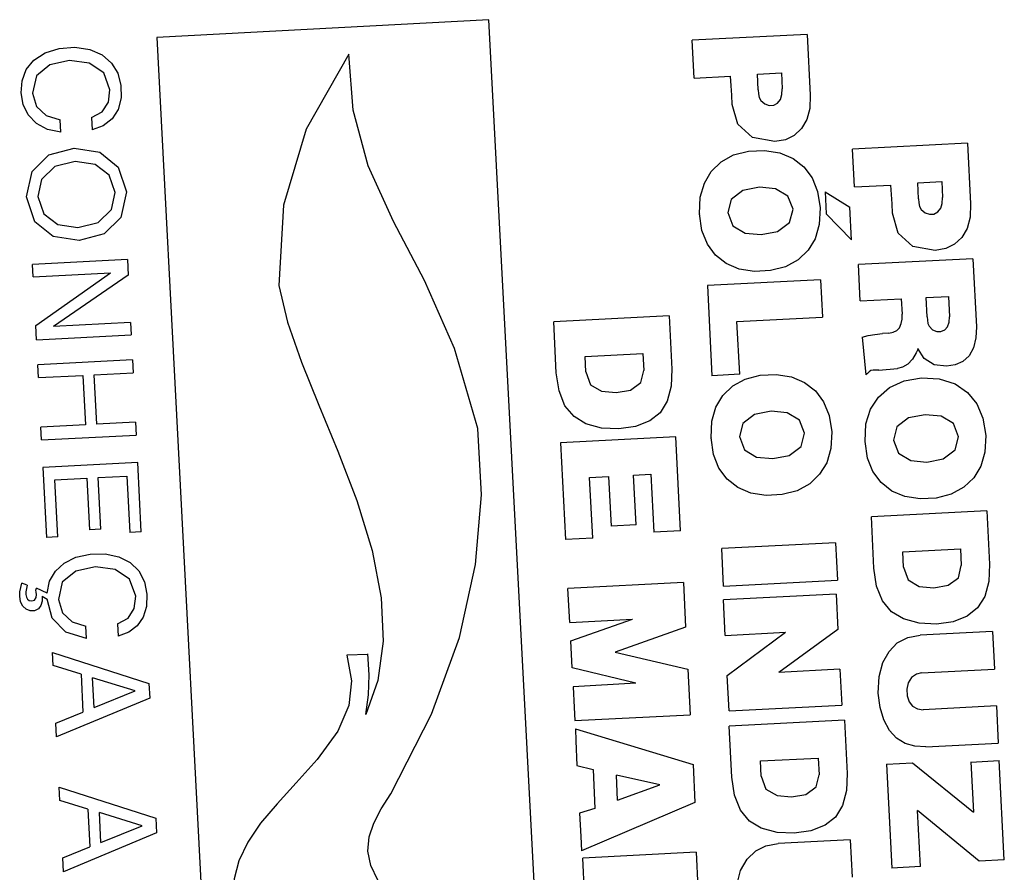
# Model space of a CAD drawing. Extents: x 40.7 to 137.4, y -250.8 to -221.5.
# Tile 132 of 256: x 61.3901 to 61.4071, y -240.0835 to -240.0688. Entities that reach past the tile are written whole.
import ezdxf

# ---------------------------------------------------------------- set-up
doc = ezdxf.new("R2010")
doc.units = 0
doc.header["$MEASUREMENT"] = 0
doc.layers.get('0').update_dxf_attribs({"linetype": 'CONTINUOUS'})

msp = doc.modelspace()

# ---------------------------------------------------------------- linework, layer by layer
at = {"color": 7, "linetype": 'Continuous'}
for p, q in [((61.39819976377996, -240.0687556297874), (61.39247073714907, -240.0690645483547)), ((61.39965522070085, -240.096471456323), (61.39819976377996, -240.0687556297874)), ((61.39247073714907, -240.0690645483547), (61.39391831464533, -240.0967891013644)), ((61.40369583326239, -240.0690100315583), (61.40171186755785, -240.0691112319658)), ((61.40174509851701, -240.0697627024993), (61.40171186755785, -240.0691112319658)), ((61.40369583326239, -240.0690100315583), (61.40374924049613, -240.070057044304)), ((61.39054136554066, -240.0693276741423), (61.3907845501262, -240.0692529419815)), ((61.3907845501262, -240.0692529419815), (61.39105561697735, -240.0692325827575)), ((61.39105561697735, -240.0692325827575), (61.39131208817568, -240.069268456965)), ((61.39131208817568, -240.069268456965), (61.39152616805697, -240.0693625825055)), ((61.39039113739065, -240.0697261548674), (61.39032677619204, -240.070023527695)), ((61.40174509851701, -240.0697627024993), (61.40237352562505, -240.0697306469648)), ((61.40283714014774, -240.0696933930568), (61.40325093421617, -240.0696722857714)), ((61.40285117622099, -240.0699685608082), (61.40283714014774, -240.0696933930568)), ((61.40325093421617, -240.0696722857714), (61.40326497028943, -240.0699474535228)), ((61.39163529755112, -240.0701774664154), (61.39166004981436, -240.0699657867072)), ((61.39081275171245, -240.0706971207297), (61.39080184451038, -240.0704832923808)), ((61.39134423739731, -240.0704411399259), (61.39135514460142, -240.0706549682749)), ((61.39081275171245, -240.0706971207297), (61.39058289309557, -240.0706489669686)), ((61.39104200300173, -240.0709749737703), (61.39148661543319, -240.0710451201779)), ((61.4064631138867, -240.0708887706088), (61.40447911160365, -240.0709899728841)), ((61.40451234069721, -240.0716414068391), (61.40447911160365, -240.0709899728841)), ((61.4064631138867, -240.0708887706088), (61.40651652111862, -240.0719357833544)), ((61.39148661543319, -240.0710451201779), (61.39180593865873, -240.0712992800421)), ((61.39180593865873, -240.0712992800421), (61.39194647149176, -240.0717288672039)), ((61.4037789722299, -240.0714844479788), (61.4038745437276, -240.0717185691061)), ((61.40451234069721, -240.0716414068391), (61.40514080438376, -240.0716093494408)), ((61.40560442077, -240.0715721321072), (61.40601821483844, -240.0715510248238)), ((61.4056184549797, -240.0718472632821), (61.40560442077, -240.0715721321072)), ((61.40601821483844, -240.0715510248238), (61.40603224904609, -240.0718261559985)), ((61.39036216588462, -240.0722464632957), (61.39022167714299, -240.0718158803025)), ((61.39194647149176, -240.0717288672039), (61.39185063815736, -240.072169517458)), ((61.40345138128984, -240.0720274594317), (61.40336287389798, -240.0718002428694)), ((61.4038745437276, -240.0717185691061), (61.40391829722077, -240.0720046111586)), ((61.40400534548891, -240.0717275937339), (61.40402469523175, -240.0721069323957)), ((61.40400534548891, -240.0717275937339), (61.40443230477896, -240.0719904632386)), ((61.40391829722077, -240.0720046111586), (61.40390351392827, -240.0722935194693)), ((61.40446118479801, -240.0725566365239), (61.40443230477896, -240.0719904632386)), ((61.39185063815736, -240.072169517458), (61.39156117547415, -240.0724532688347)), ((61.40183568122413, -240.0721093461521), (61.40183578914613, -240.0721114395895)), ((61.40232724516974, -240.072084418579), (61.40241393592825, -240.0723116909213)), ((61.40446118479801, -240.0725566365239), (61.40402469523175, -240.0721069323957)), ((61.40526453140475, -240.0724398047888), (61.40516842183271, -240.072096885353)), ((61.39068162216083, -240.0725000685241), (61.39036216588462, -240.0722464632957)), ((61.40390351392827, -240.0722935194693), (61.40383199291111, -240.0725365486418)), ((61.40383199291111, -240.0725365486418), (61.40371048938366, -240.0727365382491)), ((61.40371048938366, -240.0727365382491), (61.40353963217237, -240.0729007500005)), ((61.40608791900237, -240.0727056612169), (61.40590578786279, -240.0727380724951)), ((61.39196151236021, -240.0728972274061), (61.3903256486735, -240.0729806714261)), ((61.39033655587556, -240.073194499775), (61.3903256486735, -240.0729806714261)), ((61.39196151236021, -240.0728972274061), (61.39197509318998, -240.0731634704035)), ((61.40353963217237, -240.0729007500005), (61.40332152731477, -240.0730201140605)), ((61.4065556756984, -240.072883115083), (61.40458081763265, -240.0729838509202)), ((61.40461277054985, -240.0736102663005), (61.40458081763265, -240.0729838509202)), ((61.4065556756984, -240.0728831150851), (61.40661562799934, -240.0740584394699)), ((61.39033655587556, -240.073194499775), (61.39167124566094, -240.0731264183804)), ((61.39037950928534, -240.0740365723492), (61.39167124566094, -240.0731264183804)), ((61.39197509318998, -240.0731634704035), (61.39068749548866, -240.0740497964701)), ((61.40392419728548, -240.0732446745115), (61.40197311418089, -240.0733441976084)), ((61.40197311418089, -240.0733441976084), (61.40205251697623, -240.074900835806)), ((61.40392419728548, -240.0732446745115), (61.40395716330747, -240.0738909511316)), ((61.40574786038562, -240.0735523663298), (61.4061344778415, -240.073532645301)), ((61.4061344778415, -240.073532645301), (61.40615248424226, -240.0738856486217)), ((61.40461277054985, -240.0736102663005), (61.40531888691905, -240.0735742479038)), ((61.40531888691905, -240.0735742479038), (61.40533229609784, -240.0738371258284)), ((61.40576495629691, -240.0738875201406), (61.40574786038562, -240.0735523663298)), ((61.40131236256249, -240.0738669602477), (61.39932075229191, -240.073968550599)), ((61.40131236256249, -240.0738669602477), (61.40135930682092, -240.0747872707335)), ((61.39039188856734, -240.0742792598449), (61.39037950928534, -240.0740365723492)), ((61.39201684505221, -240.073981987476), (61.39068749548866, -240.0740497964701)), ((61.39201684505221, -240.073981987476), (61.39202775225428, -240.0741958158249)), ((61.39936581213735, -240.0748519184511), (61.39932075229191, -240.073968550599)), ((61.40248421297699, -240.0739660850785), (61.40395716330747, -240.0738909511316)), ((61.40253064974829, -240.0748764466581), (61.40248421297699, -240.0739660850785)), ((61.39039188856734, -240.0742792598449), (61.39202775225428, -240.0741958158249)), ((61.40486590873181, -240.0741876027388), (61.40499708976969, -240.074175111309)), ((61.40510273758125, -240.0741668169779), (61.40499708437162, -240.0741751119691)), ((61.40464619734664, -240.0742382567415), (61.40470557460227, -240.0748886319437)), ((61.39986243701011, -240.0745710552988), (61.4008587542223, -240.0745202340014)), ((61.4008587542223, -240.0745202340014), (61.40087351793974, -240.0748096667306)), ((61.39204985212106, -240.0746290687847), (61.39041398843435, -240.0747125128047)), ((61.39042528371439, -240.0749339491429), (61.39041398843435, -240.0747125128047)), ((61.39204985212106, -240.0746290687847), (61.39206114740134, -240.0748505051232)), ((61.39987590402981, -240.0748350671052), (61.39986243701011, -240.0745710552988)), ((61.39042528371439, -240.0749339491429), (61.39119442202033, -240.0748947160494)), ((61.39119442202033, -240.0748947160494), (61.39123795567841, -240.0757481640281)), ((61.39139040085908, -240.0748847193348), (61.39206114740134, -240.0748505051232)), ((61.39143393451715, -240.0757381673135), (61.39139040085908, -240.0748847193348)), ((61.40253064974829, -240.0748764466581), (61.40205251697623, -240.074900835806)), ((61.40492977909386, -240.0748047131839), (61.40525296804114, -240.0747777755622)), ((61.40536741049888, -240.074989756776), (61.4056667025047, -240.0749399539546)), ((61.4056667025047, -240.0749399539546), (61.40597550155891, -240.074956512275)), ((61.40597550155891, -240.074956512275), (61.40624755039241, -240.0750433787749)), ((61.40624755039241, -240.0750433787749), (61.40646288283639, -240.0751915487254)), ((61.40646288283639, -240.0751915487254), (61.40662426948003, -240.075388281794)), ((61.39967150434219, -240.0756075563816), (61.39951543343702, -240.075418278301)), ((61.40115564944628, -240.0755408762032), (61.40097764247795, -240.0756805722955)), ((61.40205064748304, -240.0756854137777), (61.40212148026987, -240.0754412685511)), ((61.40471076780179, -240.075733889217), (61.40478928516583, -240.0754798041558)), ((61.39123795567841, -240.0757481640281), (61.39046881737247, -240.0757873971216)), ((61.39210468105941, -240.0757039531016), (61.39143393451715, -240.0757381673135)), ((61.39210468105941, -240.0757039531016), (61.39211597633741, -240.0759253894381)), ((61.39987663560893, -240.0757300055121), (61.39967150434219, -240.0756075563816)), ((61.4020363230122, -240.0759759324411), (61.40205064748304, -240.0756854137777)), ((61.40469450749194, -240.0760358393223), (61.40471076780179, -240.075733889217)), ((61.39048011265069, -240.0760088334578), (61.39046881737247, -240.0757873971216)), ((61.39048011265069, -240.0760088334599), (61.39211597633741, -240.0759253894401)), ((61.40142579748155, -240.0759570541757), (61.39943897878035, -240.0760584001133)), ((61.39943897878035, -240.0760584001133), (61.39952415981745, -240.0777283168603)), ((61.40150837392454, -240.0775759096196), (61.40142579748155, -240.0759570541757)), ((61.40207951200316, -240.0762622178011), (61.4020363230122, -240.0759759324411)), ((61.4020363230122, -240.0759759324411), (61.40203643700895, -240.0759781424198)), ((61.40252781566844, -240.0759510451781), (61.40261447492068, -240.0761782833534)), ((61.40469450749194, -240.0760358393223), (61.40469460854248, -240.0760378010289)), ((61.40518603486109, -240.0760109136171), (61.40527233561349, -240.076237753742)), ((61.39214026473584, -240.076401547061), (61.39050440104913, -240.0764849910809)), ((61.39220129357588, -240.0775979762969), (61.39214026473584, -240.076401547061)), ((61.39050440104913, -240.0764849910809), (61.39056604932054, -240.0776935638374)), ((61.40069957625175, -240.076616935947), (61.40099650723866, -240.0766017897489)), ((61.40099650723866, -240.0766017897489), (61.40104739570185, -240.0775994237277)), ((61.39071167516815, -240.0766964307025), (61.39126014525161, -240.0766684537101)), ((61.39076202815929, -240.0776835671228), (61.39071167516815, -240.0766964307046)), ((61.39126014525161, -240.0766684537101), (61.39130555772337, -240.0775587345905)), ((61.39145612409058, -240.0766584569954), (61.3919555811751, -240.0766329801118)), ((61.39150153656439, -240.0775487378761), (61.39145612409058, -240.0766584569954)), ((61.3919555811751, -240.0766329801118), (61.39200531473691, -240.0776079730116)), ((61.39993994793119, -240.0766556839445), (61.40026632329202, -240.0766390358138)), ((61.39999344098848, -240.0777043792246), (61.39993994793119, -240.0766556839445)), ((61.40026632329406, -240.0766390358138), (61.40031018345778, -240.077498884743)), ((61.40074343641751, -240.077476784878), (61.40069957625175, -240.076616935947)), ((61.40679455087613, -240.0772361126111), (61.40480290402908, -240.0773377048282)), ((61.40679455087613, -240.0772361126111), (61.40684149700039, -240.0781564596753)), ((61.40484796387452, -240.0782210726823), (61.40480290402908, -240.0773377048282)), ((61.39150153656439, -240.0775487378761), (61.39130555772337, -240.0775587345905)), ((61.39220129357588, -240.0775979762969), (61.39200531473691, -240.0776079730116)), ((61.40074343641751, -240.077476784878), (61.40031018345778, -240.077498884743)), ((61.40150837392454, -240.0775759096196), (61.40104739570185, -240.0775994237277)), ((61.39076202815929, -240.0776835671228), (61.39056604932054, -240.0776935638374)), ((61.39999344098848, -240.0777043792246), (61.39952415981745, -240.0777283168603)), ((61.40418467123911, -240.0777838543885), (61.40222042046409, -240.0778840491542)), ((61.40418467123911, -240.0777838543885), (61.40421777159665, -240.0784327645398)), ((61.40225352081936, -240.0785329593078), (61.40222042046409, -240.0778840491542)), ((61.40534462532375, -240.0779402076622), (61.40634090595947, -240.0778893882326)), ((61.4053580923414, -240.0782042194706), (61.40534462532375, -240.0779402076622)), ((61.40634090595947, -240.0778893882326), (61.40635566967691, -240.0781788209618)), ((61.39107361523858, -240.0780330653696), (61.39132149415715, -240.0779802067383)), ((61.39181609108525, -240.0780268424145), (61.39200828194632, -240.0781273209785)), ((61.39200828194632, -240.0781273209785), (61.39215718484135, -240.0782712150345)), ((61.39141111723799, -240.078202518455), (61.39106999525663, -240.0782721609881)), ((61.39175015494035, -240.0782433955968), (61.39141111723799, -240.078202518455)), ((61.40489434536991, -240.0785314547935), (61.40484796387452, -240.0782210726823)), ((61.40155820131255, -240.0784715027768), (61.39956724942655, -240.0785730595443)), ((61.40155820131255, -240.0784715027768), (61.40159748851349, -240.0792417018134)), ((61.40225352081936, -240.0785329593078), (61.40421777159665, -240.0784327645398)), ((61.39023444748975, -240.078515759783), (61.39014136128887, -240.0784824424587)), ((61.39057632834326, -240.0786544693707), (61.39039220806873, -240.0785667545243)), ((61.39959711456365, -240.0791585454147), (61.39956724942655, -240.0785730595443)), ((61.40499748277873, -240.0787872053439), (61.40489434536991, -240.0785314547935)), ((61.39038709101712, -240.0787308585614), (61.39039525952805, -240.0786747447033)), ((61.39049267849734, -240.0787046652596), (61.39057582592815, -240.0787587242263)), ((61.3906640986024, -240.0790867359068), (61.39057582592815, -240.0787587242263)), ((61.40419324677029, -240.0786701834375), (61.40224929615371, -240.0787693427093)), ((61.40228059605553, -240.0793829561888), (61.40224929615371, -240.0787693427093)), ((61.40419324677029, -240.0786701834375), (61.40422430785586, -240.0792791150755)), ((61.40515365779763, -240.0789767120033), (61.40499748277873, -240.0787872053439)), ((61.40535886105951, -240.0790991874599), (61.40515365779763, -240.0789767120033)), ((61.40663780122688, -240.0789100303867), (61.40645977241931, -240.0790497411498)), ((61.39089744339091, -240.0793273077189), (61.3906640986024, -240.0790867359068)), ((61.39100792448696, -240.0791483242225), (61.39124767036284, -240.0792234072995)), ((61.39959711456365, -240.0791585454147), (61.40068030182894, -240.0791032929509)), ((61.39961350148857, -240.079479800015), (61.4006803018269, -240.0791032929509)), ((61.39125857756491, -240.0794372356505), (61.39124767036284, -240.0792234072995)), ((61.39179006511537, -240.0791812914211), (61.39180097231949, -240.0793951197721)), ((61.40159748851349, -240.0792417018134), (61.40037938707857, -240.0796722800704)), ((61.40422430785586, -240.0792791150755), (61.40320420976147, -240.0800248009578)), ((61.4068954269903, -240.0793158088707), (61.40564764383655, -240.0793794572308)), ((61.4068954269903, -240.0793158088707), (61.40692849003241, -240.0799639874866)), ((61.39125857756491, -240.0794372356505), (61.39089744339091, -240.0793273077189)), ((61.39963713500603, -240.0799431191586), (61.39961350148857, -240.079479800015)), ((61.40228059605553, -240.0793829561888), (61.40332030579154, -240.0793258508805)), ((61.40231595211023, -240.0800760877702), (61.40332030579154, -240.0793258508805)), ((61.40543230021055, -240.0794200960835), (61.40564764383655, -240.0793794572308)), ((61.39067889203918, -240.0799057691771), (61.39066724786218, -240.0796774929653)), ((61.39066724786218, -240.0796774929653), (61.39233461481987, -240.0802116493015)), ((61.39574756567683, -240.0797197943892), (61.39611162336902, -240.0797056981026)), ((61.40037938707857, -240.0796722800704), (61.40163449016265, -240.0799670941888)), ((61.39116170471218, -240.0800536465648), (61.39067889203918, -240.0799057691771)), ((61.40073696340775, -240.0802054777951), (61.39963713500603, -240.0799431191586)), ((61.40163449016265, -240.0799670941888), (61.40167455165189, -240.0807524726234)), ((61.40425939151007, -240.079966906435), (61.40320420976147, -240.0800248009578)), ((61.40425939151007, -240.079966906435), (61.40429110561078, -240.0805886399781)), ((61.40566750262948, -240.0800283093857), (61.40692849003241, -240.0799639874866)), ((61.39116170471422, -240.0800536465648), (61.3911950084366, -240.0807065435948)), ((61.39138751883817, -240.0806285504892), (61.39136126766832, -240.0801139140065)), ((61.39209907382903, -240.0803397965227), (61.39136126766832, -240.0801139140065)), ((61.4023471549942, -240.0806877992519), (61.40231595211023, -240.0800760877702)), ((61.40492347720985, -240.0803793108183), (61.40493647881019, -240.0800916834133)), ((61.39138751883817, -240.0806285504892), (61.39209907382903, -240.0803397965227)), ((61.39233461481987, -240.0802116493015), (61.3923474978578, -240.0804642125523)), ((61.40073696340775, -240.0802054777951), (61.39965811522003, -240.0802724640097)), ((61.39965811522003, -240.0802724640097), (61.39967199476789, -240.0806265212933)), ((61.3923474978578, -240.0804642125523), (61.39074160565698, -240.0811352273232)), ((61.40495765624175, -240.0806268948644), (61.40492347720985, -240.0803793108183)), ((61.39967199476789, -240.0806265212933), (61.39968359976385, -240.0808540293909)), ((61.4023471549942, -240.0806877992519), (61.40429110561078, -240.0805886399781)), ((61.40696103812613, -240.0806020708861), (61.40570005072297, -240.0806663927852)), ((61.40696103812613, -240.0806020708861), (61.40699371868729, -240.0812427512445)), ((61.39072947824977, -240.0808974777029), (61.3911950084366, -240.0807065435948)), ((61.39968359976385, -240.0808540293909), (61.40167455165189, -240.0807524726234)), ((61.40433986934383, -240.0808472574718), (61.40234825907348, -240.0809488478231)), ((61.40433986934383, -240.0808472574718), (61.40438681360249, -240.0817675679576)), ((61.39074160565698, -240.0811352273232), (61.39072947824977, -240.0808974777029)), ((61.39969811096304, -240.0809961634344), (61.39970451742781, -240.0812029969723)), ((61.39969811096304, -240.0809961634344), (61.40172575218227, -240.0816131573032)), ((61.40239331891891, -240.0818322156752), (61.40234825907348, -240.0809488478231)), ((61.39970451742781, -240.0812029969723), (61.39972204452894, -240.0816285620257)), ((61.40574593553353, -240.0813063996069), (61.40699371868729, -240.0812427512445)), ((61.40288994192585, -240.0815513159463), (61.40388622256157, -240.0815004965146)), ((61.40388622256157, -240.0815004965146), (61.40390098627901, -240.0817899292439)), ((61.39972204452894, -240.0816285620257), (61.39999918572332, -240.0816999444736)), ((61.39999918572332, -240.0816999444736), (61.40003334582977, -240.0823696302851)), ((61.40172575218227, -240.0816131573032), (61.4017591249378, -240.0822674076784)), ((61.40290341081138, -240.0818153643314), (61.40288994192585, -240.0815513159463)), ((61.40506319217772, -240.0816050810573), (61.40515477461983, -240.0834004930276)), ((61.40506320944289, -240.0816054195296), (61.40551397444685, -240.0815817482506)), ((61.40551397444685, -240.0815817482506), (61.40656716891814, -240.0824351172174)), ((61.40652297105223, -240.0815686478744), (61.40656716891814, -240.0824351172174)), ((61.40652298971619, -240.0815690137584), (61.40701066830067, -240.081543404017)), ((61.40709800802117, -240.0832556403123), (61.40701068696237, -240.081543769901)), ((61.40042438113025, -240.0822273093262), (61.40040227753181, -240.0817939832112)), ((61.4011526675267, -240.081960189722), (61.40040227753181, -240.0817939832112)), ((61.40243990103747, -240.0821434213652), (61.40239331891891, -240.0818322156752)), ((61.40385197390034, -240.0820001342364), (61.40390098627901, -240.0817899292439)), ((61.39079764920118, -240.0822339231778), (61.39078600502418, -240.0820056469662)), ((61.39078600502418, -240.0820056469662), (61.39245337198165, -240.0825398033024)), ((61.40042438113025, -240.0822273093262), (61.4011526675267, -240.081960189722)), ((61.40254282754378, -240.0823983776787), (61.40243990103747, -240.0821434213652)), ((61.39128046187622, -240.0823818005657), (61.39079764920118, -240.0822339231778)), ((61.40003334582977, -240.0823696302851), (61.39976411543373, -240.0824533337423)), ((61.4017591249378, -240.0822674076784), (61.39980140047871, -240.0831023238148)), ((61.39128046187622, -240.0823818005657), (61.39131376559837, -240.0830346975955)), ((61.39150627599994, -240.0829567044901), (61.39148002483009, -240.0824420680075)), ((61.39221777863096, -240.0826679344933), (61.39148002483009, -240.0824420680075)), ((61.39245337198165, -240.0825398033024), (61.39246625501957, -240.0827923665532)), ((61.39976411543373, -240.0824533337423), (61.39978865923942, -240.0828525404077)), ((61.40269879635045, -240.0825876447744), (61.40254282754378, -240.0823983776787)), ((61.40418345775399, -240.0825208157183), (61.40400542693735, -240.0826606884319)), ((61.40565061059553, -240.0833752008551), (61.40560124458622, -240.0824074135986)), ((61.40666439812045, -240.0832780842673), (61.40560124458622, -240.0824074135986)), ((61.39150627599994, -240.0829567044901), (61.39221777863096, -240.0826679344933)), ((61.40290394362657, -240.0827101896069), (61.40269879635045, -240.0825876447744)), ((61.39246625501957, -240.0827923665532), (61.39086036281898, -240.083463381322)), ((61.39978865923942, -240.0828525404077), (61.39980140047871, -240.0831023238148)), ((61.39084823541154, -240.0832256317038), (61.39131376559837, -240.0830346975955)), ((61.40298233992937, -240.0830131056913), (61.4031921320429, -240.0829743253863)), ((61.4044399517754, -240.0829106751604), (61.4031921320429, -240.0829743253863)), ((61.4044399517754, -240.0829106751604), (61.40447301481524, -240.0835588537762)), ((61.39086036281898, -240.083463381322), (61.39084823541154, -240.0832256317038)), ((61.4017789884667, -240.0831262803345), (61.39982146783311, -240.0832261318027)), ((61.3998527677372, -240.0838397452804), (61.39982146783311, -240.0832261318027)), ((61.4017789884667, -240.0831262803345), (61.40181004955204, -240.0837352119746)), ((61.40565061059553, -240.0833752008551), (61.40515477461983, -240.0834004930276)), ((61.40709799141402, -240.0832553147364), (61.40666439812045, -240.0832780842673))]:
    msp.add_line(p, q, dxfattribs=at)
for points in [[(61.39021663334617, -240.0696174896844), (61.39035010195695, -240.0694536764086), (61.39054136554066, -240.0693276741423)], [(61.39096529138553, -240.0694624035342), (61.39062416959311, -240.0695320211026), (61.39039113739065, -240.0697261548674)], [(61.39166004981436, -240.0699657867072), (61.39155571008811, -240.0696741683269), (61.39130424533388, -240.0695032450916), (61.39096529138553, -240.0694624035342)], [(61.39152616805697, -240.0693625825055), (61.39168893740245, -240.0695032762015), (61.39179712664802, -240.0696809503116)], [(61.39578458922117, -240.0693525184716), (61.3950464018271, -240.0706463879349), (61.39465736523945, -240.0719598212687), (61.39457883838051, -240.0733459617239)], [(61.39801193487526, -240.0758120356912), (61.39760973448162, -240.0744314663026), (61.39708952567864, -240.0732597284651), (61.39655510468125, -240.0722391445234), (61.39611681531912, -240.0712786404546), (61.39585907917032, -240.0703177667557), (61.39578458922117, -240.0693525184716)], [(61.3901298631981, -240.0700153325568), (61.39014456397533, -240.06980909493), (61.39021663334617, -240.0696174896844)], [(61.39179712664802, -240.0696809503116), (61.39185010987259, -240.0698894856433), (61.39185266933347, -240.0701051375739)], [(61.40240114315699, -240.0702181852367), (61.40239421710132, -240.0700573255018), (61.40238472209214, -240.0698947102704), (61.40237352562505, -240.0697306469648)], [(61.40285117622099, -240.0699685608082), (61.4028560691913, -240.070036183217), (61.40286825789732, -240.070100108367), (61.40289502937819, -240.0701525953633)], [(61.40304051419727, -240.0702362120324), (61.40311749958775, -240.0702310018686), (61.40318333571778, -240.0701948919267), (61.40323328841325, -240.0701321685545), (61.40326049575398, -240.0700486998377), (61.40326497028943, -240.0699474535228)], [(61.39025185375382, -240.0704004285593), (61.39016386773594, -240.0702181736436), (61.3901298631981, -240.0700153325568)], [(61.39032677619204, -240.070023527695), (61.39039385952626, -240.0702512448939), (61.39056205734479, -240.0704081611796), (61.39080184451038, -240.0704832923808)], [(61.39185266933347, -240.0701051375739), (61.39180309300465, -240.0703034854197), (61.39169912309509, -240.0704686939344)], [(61.40374924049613, -240.070057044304), (61.40373875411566, -240.0702875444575), (61.40368723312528, -240.070479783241), (61.4035969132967, -240.0706364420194), (61.40347362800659, -240.070752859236), (61.40332021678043, -240.070827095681), (61.40313780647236, -240.0708594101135)], [(61.39134423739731, -240.0704411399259), (61.39152946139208, -240.0703454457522), (61.39163529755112, -240.0701774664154)], [(61.40313780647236, -240.0708594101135), (61.40275021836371, -240.0707914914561), (61.40249651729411, -240.0705598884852), (61.40240114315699, -240.0702181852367)], [(61.40289502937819, -240.0701525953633), (61.4029635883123, -240.0702103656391), (61.40304051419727, -240.0702362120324)], [(61.39058289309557, -240.0706489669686), (61.3903945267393, -240.0705484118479), (61.39025185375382, -240.0704004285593)], [(61.39169912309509, -240.0704686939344), (61.3915470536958, -240.0705883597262), (61.39135514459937, -240.0706549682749)], [(61.39022167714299, -240.0718158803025), (61.39031807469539, -240.0713740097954), (61.39060887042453, -240.0710897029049), (61.39104200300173, -240.0709749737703)], [(61.40183568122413, -240.0721093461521), (61.40184998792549, -240.0718189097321), (61.40192077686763, -240.0715748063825), (61.40204117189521, -240.071374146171), (61.40221052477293, -240.071209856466), (61.40242669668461, -240.0710912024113), (61.40268472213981, -240.0710254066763), (61.40295767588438, -240.0710127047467), (61.4032227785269, -240.0710537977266), (61.4034516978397, -240.0711511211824), (61.40363800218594, -240.071297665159), (61.4037789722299, -240.0714844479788)], [(61.39071110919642, -240.0712905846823), (61.39047967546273, -240.071513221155), (61.39041769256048, -240.0718058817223)], [(61.39175047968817, -240.0717386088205), (61.39164870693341, -240.0714393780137), (61.39140523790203, -240.0712552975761), (61.39106273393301, -240.0712029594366), (61.39071110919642, -240.0712905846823)], [(61.40336287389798, -240.0718002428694), (61.40315097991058, -240.071675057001), (61.40287249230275, -240.0716471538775), (61.40258655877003, -240.0717023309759), (61.40238441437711, -240.0718578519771), (61.40232724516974, -240.072084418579)], [(61.40516842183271, -240.072096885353), (61.40516149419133, -240.0719359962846), (61.40515199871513, -240.071773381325), (61.40514080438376, -240.0716093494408)], [(61.39041769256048, -240.0718058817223), (61.39051965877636, -240.0721059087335), (61.3907625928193, -240.0722896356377)], [(61.39145622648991, -240.0722538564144), (61.39168801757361, -240.0720313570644), (61.39175047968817, -240.0717386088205)], [(61.40580703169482, -240.0721147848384), (61.40588391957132, -240.0721100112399), (61.40595052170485, -240.0720736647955), (61.40600065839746, -240.0720106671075), (61.40602787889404, -240.0719269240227), (61.40603234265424, -240.0718239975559)], [(61.40561855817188, -240.0718472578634), (61.40562333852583, -240.0719148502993), (61.40563552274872, -240.0719788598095), (61.40566236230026, -240.0720314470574)], [(61.40651652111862, -240.0719357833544), (61.40650603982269, -240.0721661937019), (61.40645454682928, -240.0723583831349), (61.40636430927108, -240.0725149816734), (61.40624118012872, -240.072631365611), (61.40608791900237, -240.0727056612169)], [(61.4021116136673, -240.0728183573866), (61.40197259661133, -240.0726304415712), (61.4018788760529, -240.0723956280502), (61.40183568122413, -240.0721093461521)], [(61.40241393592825, -240.0723116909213), (61.40262287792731, -240.0724381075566), (61.40289971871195, -240.0724653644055), (61.40318610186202, -240.0724094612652), (61.40339116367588, -240.072255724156), (61.40345138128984, -240.0720274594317)], [(61.40566236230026, -240.0720314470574), (61.4057301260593, -240.0720887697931), (61.40580703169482, -240.0721147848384)], [(61.3907625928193, -240.0722896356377), (61.39110436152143, -240.0723416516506), (61.39145622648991, -240.0722538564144)], [(61.39156117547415, -240.0724532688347), (61.39112779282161, -240.0725693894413), (61.39068162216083, -240.0725000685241)], [(61.40590578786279, -240.0727380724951), (61.40551848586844, -240.0726706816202), (61.40526453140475, -240.0724398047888)], [(61.40252367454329, -240.0730623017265), (61.40229614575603, -240.0729652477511), (61.4021116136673, -240.0728183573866)], [(61.40332152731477, -240.0730201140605), (61.40306154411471, -240.0730874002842), (61.40278787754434, -240.0731021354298), (61.40252367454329, -240.0730623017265)], [(61.39457883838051, -240.0733459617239), (61.39472571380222, -240.0739759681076), (61.39496562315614, -240.0746657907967), (61.39526468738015, -240.0754067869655), (61.39559482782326, -240.0762038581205), (61.39592035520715, -240.0770558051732), (61.39618500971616, -240.0779155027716), (61.39634301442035, -240.0787348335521), (61.39637623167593, -240.079485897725), (61.39628238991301, -240.0801619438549), (61.39607974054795, -240.0807478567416)], [(61.40528776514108, -240.0740724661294), (61.40532018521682, -240.0740017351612), (61.40533278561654, -240.0739238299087), (61.40533239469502, -240.0738371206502)], [(61.40576508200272, -240.0738875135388), (61.40576961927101, -240.0739450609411), (61.40578049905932, -240.0739984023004), (61.40580115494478, -240.0740453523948)], [(61.40580115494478, -240.0740453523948), (61.40586113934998, -240.0741069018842), (61.40593187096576, -240.0741383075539), (61.40600459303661, -240.0741401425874), (61.40606921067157, -240.0741114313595), (61.40611945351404, -240.0740561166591), (61.40614744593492, -240.0739794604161), (61.40615261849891, -240.073883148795)], [(61.40464619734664, -240.0742382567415), (61.4047498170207, -240.0742060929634), (61.40486590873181, -240.0741876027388)], [(61.40510273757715, -240.07416681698), (61.40518130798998, -240.074151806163), (61.40524459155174, -240.0741187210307), (61.40528776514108, -240.0740724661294)], [(61.40661562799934, -240.0740584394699), (61.40660840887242, -240.0742477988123), (61.40656476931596, -240.0744173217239), (61.40648938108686, -240.0745573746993)], [(61.40557827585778, -240.0745063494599), (61.40551220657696, -240.0746173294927), (61.40543194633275, -240.0747012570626), (61.40534265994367, -240.0747549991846), (61.40525296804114, -240.0747777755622)], [(61.40560682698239, -240.0744331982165), (61.40559835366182, -240.074458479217), (61.40558884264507, -240.0744828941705), (61.40557827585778, -240.0745063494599)], [(61.40609938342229, -240.0747347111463), (61.40588634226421, -240.0747118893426), (61.40571663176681, -240.0746067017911), (61.40560682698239, -240.0744331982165)], [(61.40648938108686, -240.0745573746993), (61.40638235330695, -240.0746581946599), (61.40624982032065, -240.0747147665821), (61.40609938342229, -240.0747347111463)], [(61.39951543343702, -240.075418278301), (61.39941243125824, -240.0751632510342), (61.39936581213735, -240.0748519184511)], [(61.39987590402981, -240.0748350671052), (61.39995610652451, -240.0750569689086), (61.40014780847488, -240.0751684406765), (61.400398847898, -240.075190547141), (61.40064692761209, -240.0751494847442), (61.400824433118, -240.0750199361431), (61.40087351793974, -240.0748096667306)], [(61.40135930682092, -240.0747872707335), (61.40134691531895, -240.0750820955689), (61.40128041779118, -240.0753415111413), (61.40115564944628, -240.0755408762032)], [(61.40262735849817, -240.0749577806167), (61.40288525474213, -240.0748920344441), (61.40315807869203, -240.0748793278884)], [(61.40315807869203, -240.0748793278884), (61.40342310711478, -240.0749203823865), (61.40365200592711, -240.0750176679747), (61.40383832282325, -240.0751642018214), (61.4039793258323, -240.0753510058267)], [(61.40479264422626, -240.0748108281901), (61.40476458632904, -240.0748333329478), (61.40473877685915, -240.074862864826), (61.40470557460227, -240.0748886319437)], [(61.40492977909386, -240.0748047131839), (61.40488039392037, -240.0748059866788), (61.40483411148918, -240.0748041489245), (61.40479264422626, -240.0748108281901)], [(61.40212148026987, -240.0754412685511), (61.40224191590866, -240.0752406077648), (61.40241125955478, -240.075076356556), (61.40262735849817, -240.0749577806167)], [(61.40478928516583, -240.0754798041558), (61.40492598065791, -240.0752693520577), (61.40511738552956, -240.0751029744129), (61.40536741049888, -240.074989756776)], [(61.4039793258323, -240.0753510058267), (61.40407492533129, -240.0755851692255), (61.40411868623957, -240.0758712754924)], [(61.40662426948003, -240.075388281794), (61.40672968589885, -240.0756327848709), (61.40677686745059, -240.0759311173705)], [(61.40278711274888, -240.0755689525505), (61.40258498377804, -240.0757244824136), (61.40252781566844, -240.0759510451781)], [(61.40365180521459, -240.0758940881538), (61.40356327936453, -240.0756668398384), (61.40335144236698, -240.0755416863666), (61.40307302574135, -240.0755137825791), (61.40278711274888, -240.0755689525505)], [(61.40631002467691, -240.075953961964), (61.40622194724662, -240.0757272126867), (61.40600936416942, -240.0756014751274), (61.40573044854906, -240.0755736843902), (61.40544511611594, -240.075628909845), (61.40524314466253, -240.0757844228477), (61.40518603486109, -240.0760109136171)], [(61.40097764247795, -240.0756805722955), (61.40073164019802, -240.0757789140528), (61.40044445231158, -240.0758192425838), (61.40014738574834, -240.0758045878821), (61.39987663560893, -240.0757300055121)], [(61.39650744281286, -240.0821195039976), (61.39720924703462, -240.0807407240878), (61.39769218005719, -240.0794216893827), (61.39797248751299, -240.0781591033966), (61.39807290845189, -240.0769576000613), (61.39801193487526, -240.0758120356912)], [(61.40261447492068, -240.0761782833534), (61.40282331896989, -240.0763046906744), (61.40310004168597, -240.0763320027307), (61.40338646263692, -240.0762761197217), (61.403591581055, -240.0761223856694), (61.40365180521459, -240.0758940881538)], [(61.40411868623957, -240.0758712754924), (61.40410389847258, -240.07616016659), (61.40403238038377, -240.0764032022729)], [(61.40496999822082, -240.0767444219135), (61.40483115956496, -240.076556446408), (61.40473758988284, -240.076321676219), (61.40469450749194, -240.0760358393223)], [(61.40527233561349, -240.076237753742), (61.40548194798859, -240.0763646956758), (61.40575919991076, -240.0763918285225), (61.40604524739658, -240.0763357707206), (61.40624997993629, -240.0761819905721), (61.40631002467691, -240.075953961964)], [(61.40677686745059, -240.0759311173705), (61.40676216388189, -240.0762195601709), (61.40669082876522, -240.0764624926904)], [(61.40403238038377, -240.0764032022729), (61.40391087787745, -240.0766032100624), (61.40374000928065, -240.0767674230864), (61.40352189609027, -240.076886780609), (61.40326193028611, -240.0769540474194), (61.40298831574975, -240.0769687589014), (61.40272418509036, -240.0769289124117), (61.40249671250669, -240.0768318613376), (61.40231221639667, -240.0766849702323), (61.40217321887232, -240.0764970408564), (61.40207951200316, -240.0762622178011)], [(61.40669082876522, -240.0764624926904), (61.40656954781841, -240.0766625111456), (61.40639881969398, -240.0768268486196), (61.40618061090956, -240.076946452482)], [(61.40538207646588, -240.0769886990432), (61.40515444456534, -240.0768914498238), (61.40496999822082, -240.0767444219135)], [(61.40618061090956, -240.076946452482), (61.40592037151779, -240.0770138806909), (61.40564649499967, -240.0770286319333), (61.40538207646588, -240.0769886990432)], [(61.39057632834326, -240.0786544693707), (61.39062081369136, -240.0784452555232), (61.39071980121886, -240.0782742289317), (61.39087028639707, -240.0781347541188), (61.39107361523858, -240.0780330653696)], [(61.39132149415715, -240.0779802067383), (61.39158020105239, -240.0779772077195), (61.39181609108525, -240.0780268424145)], [(61.39106999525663, -240.0782721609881), (61.39083696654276, -240.0784662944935), (61.39077260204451, -240.0787636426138)], [(61.39210587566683, -240.0787059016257), (61.39200159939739, -240.0784143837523), (61.39175015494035, -240.0782433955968)], [(61.39215718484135, -240.0782712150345), (61.39225749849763, -240.07845943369), (61.39230025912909, -240.0786724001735), (61.39229326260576, -240.0788851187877)], [(61.40535832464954, -240.0782048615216), (61.40543846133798, -240.0784263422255), (61.40563055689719, -240.078537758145), (61.40588153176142, -240.0785597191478), (61.40612930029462, -240.0785185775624), (61.40630668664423, -240.0783889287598), (61.40635584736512, -240.0781780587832)], [(61.40684149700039, -240.0781564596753), (61.40682917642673, -240.0784506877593), (61.40676266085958, -240.0787104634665), (61.40663780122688, -240.0789100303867)], [(61.3901035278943, -240.0787041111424), (61.39010727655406, -240.078632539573), (61.39012043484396, -240.0785586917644), (61.39014136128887, -240.0784824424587)], [(61.39023444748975, -240.078515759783), (61.39021949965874, -240.078574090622), (61.39021099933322, -240.0786288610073), (61.39021048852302, -240.07867926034), (61.39021871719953, -240.0787236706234), (61.3902374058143, -240.0787608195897), (61.390269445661, -240.0787838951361), (61.39031208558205, -240.0787894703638), (61.3903563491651, -240.0787733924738), (61.39038709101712, -240.0787308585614)], [(61.39039525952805, -240.0786747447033), (61.39038689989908, -240.078637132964), (61.39038348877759, -240.0786018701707), (61.39039220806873, -240.0785667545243)], [(61.39049267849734, -240.0787046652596), (61.39048913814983, -240.0787940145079), (61.39047062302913, -240.0788700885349), (61.39042632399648, -240.0789266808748), (61.39035893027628, -240.0789575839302), (61.39028276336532, -240.0789593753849), (61.3902126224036, -240.0789319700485), (61.39015720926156, -240.0788775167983), (61.3901200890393, -240.0788016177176), (61.3901035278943, -240.0787041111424)], [(61.39077260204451, -240.0787636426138), (61.39083970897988, -240.0789914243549), (61.39100792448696, -240.0791483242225)], [(61.39179006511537, -240.0791812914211), (61.39197352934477, -240.0790872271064), (61.39208040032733, -240.0789196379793), (61.39210587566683, -240.0787059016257)], [(61.39229326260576, -240.0788851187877), (61.39223659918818, -240.0790709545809), (61.39213398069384, -240.0792207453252), (61.39199013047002, -240.0793299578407), (61.39180097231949, -240.0793951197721)], [(61.40645977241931, -240.0790497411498), (61.40621383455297, -240.0791480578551), (61.4059267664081, -240.0791883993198), (61.40562970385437, -240.0791737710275), (61.40535886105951, -240.0790991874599)], [(61.40493647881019, -240.0800916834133), (61.40500099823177, -240.0798530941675), (61.40510796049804, -240.0796590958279), (61.40525116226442, -240.079513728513), (61.40543230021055, -240.0794200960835)], [(61.39574798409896, -240.0797220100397), (61.39583167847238, -240.0801651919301), (61.39578324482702, -240.0805961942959), (61.395597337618, -240.0810379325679)], [(61.39607974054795, -240.0807478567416), (61.39612159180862, -240.0804090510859), (61.3961326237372, -240.0800631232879), (61.39611149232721, -240.0797034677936)], [(61.40566750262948, -240.0800283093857), (61.40558143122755, -240.0800505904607), (61.40549850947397, -240.0801092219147), (61.40543816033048, -240.0802008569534), (61.40541318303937, -240.0803129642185), (61.40542000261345, -240.0804285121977), (61.40545461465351, -240.080529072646), (61.40551548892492, -240.0806063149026)], [(61.40511564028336, -240.0810228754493), (61.40502054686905, -240.0808430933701), (61.40495765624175, -240.0806268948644)], [(61.40551548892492, -240.0806063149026), (61.40559838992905, -240.0806537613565), (61.40570005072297, -240.0806663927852)], [(61.395597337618, -240.0810379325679), (61.39523594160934, -240.0815229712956), (61.39487493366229, -240.0819292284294), (61.39454535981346, -240.0822901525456), (61.3942617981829, -240.0826270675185), (61.39403841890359, -240.0829545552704), (61.3938858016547, -240.0832773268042), (61.39380507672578, -240.0835868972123), (61.39379321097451, -240.0838696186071)], [(61.40574593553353, -240.0813063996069), (61.40555475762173, -240.081297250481), (61.40538671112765, -240.0812497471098), (61.40523968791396, -240.0811584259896), (61.40511564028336, -240.0810228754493)], [(61.40290341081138, -240.0818153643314), (61.40298365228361, -240.0820372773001), (61.40317539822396, -240.0821487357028), (61.40342647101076, -240.082170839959), (61.40367452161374, -240.0821297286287), (61.40385197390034, -240.0820001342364)], [(61.40438681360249, -240.0817675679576), (61.40437444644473, -240.0820621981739), (61.40430805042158, -240.0823214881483), (61.40418345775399, -240.0825208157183)], [(61.39664607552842, -240.0841356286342), (61.39644752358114, -240.0838670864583), (61.39628372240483, -240.0836100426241), (61.39616563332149, -240.0833580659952), (61.39611020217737, -240.0831086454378), (61.39613260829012, -240.0828627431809), (61.39621611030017, -240.082622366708), (61.39634430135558, -240.0823790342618), (61.39650744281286, -240.0821195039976)], [(61.40400542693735, -240.0826606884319), (61.40375932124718, -240.0827591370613), (61.40347199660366, -240.0827995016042), (61.40317479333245, -240.0827848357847), (61.40290394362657, -240.0827101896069)], [(61.40246798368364, -240.0839739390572), (61.40247990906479, -240.0836933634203), (61.40254708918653, -240.083443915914), (61.40266018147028, -240.0832437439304), (61.40280666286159, -240.083100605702), (61.40298233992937, -240.0830131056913)]]:
    msp.add_lwpolyline(points, dxfattribs=at)

doc.saveas('drawing.dxf')
